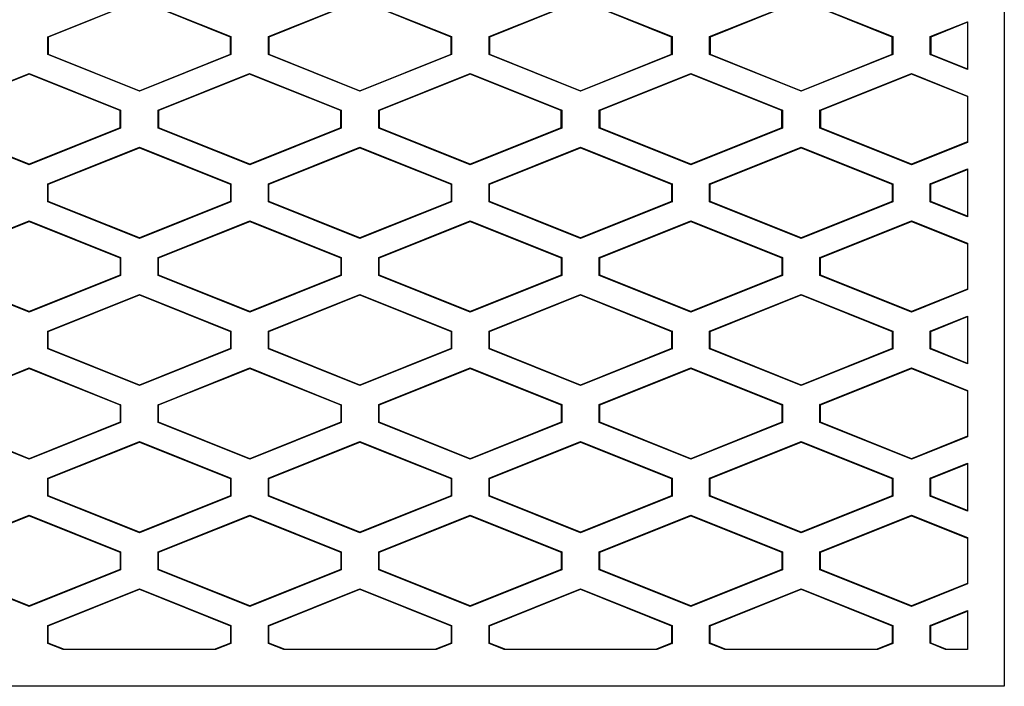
# Model space of a CAD drawing. Header units: millimetres. Extents: x -0.44 to 1.31, y -0.87 to 1.29.
# Tile 66 of 182: x 0.2822 to 0.309, y 0.2932 to 0.3113. Entities that reach past the tile are written whole.
import ezdxf

# ---------------------------------------------------------------- set-up
doc = ezdxf.new("R2010")
doc.units = ezdxf.units.MM

msp = doc.modelspace()

# ---------------------------------------------------------------- linework, layer by layer
at = {"color": 7, "linetype": 'Continuous', "lineweight": 25}
for p, q in [((0.309001, 0.341071), (0.309002, 0.293161)), ((0.282987, 0.310814), (0.285477, 0.311811)), ((0.285477, 0.311796), (0.283001, 0.310805)), ((0.285477, 0.311811), (0.287968, 0.310815)), ((0.287954, 0.310805), (0.285477, 0.311796)), ((0.288987, 0.310815), (0.291477, 0.311811)), ((0.291477, 0.311796), (0.289001, 0.310805)), ((0.291477, 0.311811), (0.293968, 0.310815)), ((0.293954, 0.310805), (0.291477, 0.311796)), ((0.294987, 0.310815), (0.297477, 0.311811)), ((0.297477, 0.311796), (0.295001, 0.310805)), ((0.297477, 0.311811), (0.299968, 0.310815)), ((0.299954, 0.310805), (0.297477, 0.311796)), ((0.300987, 0.310815), (0.303477, 0.311811)), ((0.303477, 0.311796), (0.301001, 0.310805)), ((0.303477, 0.311811), (0.305968, 0.310815)), ((0.305954, 0.310805), (0.303477, 0.311796)), ((0.306987, 0.310815), (0.308002, 0.311221)), ((0.308002, 0.311206), (0.307001, 0.310805)), ((0.308002, 0.311221), (0.308002, 0.309922)), ((0.282987, 0.310327), (0.282987, 0.310814)), ((0.283001, 0.310805), (0.282987, 0.310814)), ((0.283001, 0.310805), (0.283001, 0.310337)), ((0.287968, 0.310815), (0.287954, 0.310805)), ((0.287954, 0.310337), (0.287954, 0.310805)), ((0.287968, 0.310815), (0.287968, 0.310327)), ((0.288987, 0.310327), (0.288987, 0.310815)), ((0.289001, 0.310805), (0.288987, 0.310815)), ((0.289001, 0.310805), (0.289001, 0.310337)), ((0.293968, 0.310815), (0.293954, 0.310805)), ((0.293954, 0.310337), (0.293954, 0.310805)), ((0.293968, 0.310815), (0.293968, 0.310327)), ((0.294987, 0.310327), (0.294987, 0.310815)), ((0.295001, 0.310805), (0.294987, 0.310815)), ((0.295001, 0.310805), (0.295001, 0.310337)), ((0.299968, 0.310815), (0.299954, 0.310805)), ((0.299954, 0.310337), (0.299954, 0.310805)), ((0.299968, 0.310815), (0.299968, 0.310327)), ((0.300987, 0.310327), (0.300987, 0.310815)), ((0.301001, 0.310805), (0.300987, 0.310815)), ((0.301001, 0.310805), (0.301001, 0.310337)), ((0.305954, 0.310805), (0.305968, 0.310815)), ((0.305954, 0.310337), (0.305954, 0.310805)), ((0.305968, 0.310815), (0.305968, 0.310327)), ((0.306987, 0.310328), (0.306987, 0.310815)), ((0.307001, 0.310805), (0.306987, 0.310815)), ((0.307001, 0.310805), (0.307001, 0.310337)), ((0.282987, 0.310327), (0.283001, 0.310337)), ((0.285477, 0.309331), (0.282987, 0.310327)), ((0.283001, 0.310337), (0.285477, 0.309346)), ((0.285477, 0.309346), (0.287954, 0.310337)), ((0.287968, 0.310327), (0.285477, 0.309331)), ((0.287954, 0.310337), (0.287968, 0.310327)), ((0.288987, 0.310327), (0.289001, 0.310337)), ((0.291477, 0.309331), (0.288987, 0.310327)), ((0.289001, 0.310337), (0.291477, 0.309346)), ((0.291477, 0.309346), (0.293954, 0.310337)), ((0.293968, 0.310327), (0.291477, 0.309331)), ((0.293954, 0.310337), (0.293968, 0.310327)), ((0.294987, 0.310327), (0.295001, 0.310337)), ((0.297477, 0.309331), (0.294987, 0.310327)), ((0.295001, 0.310337), (0.297477, 0.309346)), ((0.297477, 0.309346), (0.299954, 0.310337)), ((0.299968, 0.310327), (0.297477, 0.309331)), ((0.299954, 0.310337), (0.299968, 0.310327)), ((0.300987, 0.310327), (0.301001, 0.310337)), ((0.303477, 0.309331), (0.300987, 0.310327)), ((0.301001, 0.310337), (0.303477, 0.309346)), ((0.303477, 0.309346), (0.305954, 0.310337)), ((0.305968, 0.310327), (0.303477, 0.309331)), ((0.305954, 0.310337), (0.305968, 0.310327)), ((0.306987, 0.310328), (0.307001, 0.310337)), ((0.308002, 0.309922), (0.306987, 0.310328)), ((0.307001, 0.310337), (0.308002, 0.309937)), ((0.279987, 0.308814), (0.282477, 0.309811)), ((0.282477, 0.309796), (0.280001, 0.308805)), ((0.282477, 0.309811), (0.284968, 0.308814)), ((0.282477, 0.309796), (0.282477, 0.309811)), ((0.284954, 0.308805), (0.282477, 0.309796)), ((0.285987, 0.308814), (0.288477, 0.309811)), ((0.288477, 0.309796), (0.286001, 0.308805)), ((0.288477, 0.309811), (0.290968, 0.308814)), ((0.288477, 0.309796), (0.288477, 0.309811)), ((0.290954, 0.308805), (0.288477, 0.309796)), ((0.291987, 0.308815), (0.294477, 0.309811)), ((0.294477, 0.309796), (0.292001, 0.308805)), ((0.294477, 0.309811), (0.296968, 0.308815)), ((0.294477, 0.309796), (0.294477, 0.309811)), ((0.296954, 0.308805), (0.294477, 0.309796)), ((0.297987, 0.308815), (0.300477, 0.309811)), ((0.300477, 0.309796), (0.298001, 0.308805)), ((0.300477, 0.309811), (0.302968, 0.308815)), ((0.300477, 0.309796), (0.300477, 0.309811)), ((0.302954, 0.308805), (0.300477, 0.309796)), ((0.303987, 0.308815), (0.306477, 0.309811)), ((0.306477, 0.309796), (0.304001, 0.308805)), ((0.306477, 0.309811), (0.308002, 0.309201)), ((0.306477, 0.309796), (0.306477, 0.309811)), ((0.308002, 0.309186), (0.306477, 0.309796)), ((0.285477, 0.309346), (0.285477, 0.309331)), ((0.291477, 0.309346), (0.291477, 0.309331)), ((0.297477, 0.309346), (0.297477, 0.309331)), ((0.303477, 0.309346), (0.303477, 0.309331)), ((0.308002, 0.309201), (0.308002, 0.307941)), ((0.284968, 0.308814), (0.284954, 0.308805)), ((0.284954, 0.308337), (0.284954, 0.308805)), ((0.284968, 0.308814), (0.284968, 0.308327)), ((0.285987, 0.308327), (0.285987, 0.308814)), ((0.286001, 0.308805), (0.285987, 0.308814)), ((0.286001, 0.308805), (0.286001, 0.308337)), ((0.290968, 0.308814), (0.290954, 0.308805)), ((0.290954, 0.308337), (0.290954, 0.308805)), ((0.290968, 0.308814), (0.290968, 0.308327)), ((0.291987, 0.308327), (0.291987, 0.308815)), ((0.292001, 0.308805), (0.291987, 0.308815)), ((0.292001, 0.308805), (0.292001, 0.308337)), ((0.296968, 0.308815), (0.296954, 0.308805)), ((0.296954, 0.308337), (0.296954, 0.308805)), ((0.296968, 0.308815), (0.296968, 0.308327)), ((0.297987, 0.308327), (0.297987, 0.308815)), ((0.298001, 0.308805), (0.297987, 0.308815)), ((0.298001, 0.308805), (0.298001, 0.308337)), ((0.302968, 0.308815), (0.302954, 0.308805)), ((0.302954, 0.308337), (0.302954, 0.308805)), ((0.302968, 0.308815), (0.302968, 0.308327)), ((0.303987, 0.308327), (0.303987, 0.308815)), ((0.304001, 0.308805), (0.303987, 0.308815)), ((0.304001, 0.308805), (0.304001, 0.308337)), ((0.282478, 0.307331), (0.279987, 0.308327)), ((0.282478, 0.307346), (0.280001, 0.308337)), ((0.284954, 0.308337), (0.282478, 0.307346)), ((0.284968, 0.308327), (0.282478, 0.307331)), ((0.284954, 0.308337), (0.284968, 0.308327)), ((0.286001, 0.308337), (0.285987, 0.308327)), ((0.288478, 0.307331), (0.285987, 0.308327)), ((0.288478, 0.307346), (0.286001, 0.308337)), ((0.290954, 0.308337), (0.288478, 0.307346)), ((0.290968, 0.308327), (0.288478, 0.307331)), ((0.290954, 0.308337), (0.290968, 0.308327)), ((0.292001, 0.308337), (0.291987, 0.308327)), ((0.294478, 0.307331), (0.291987, 0.308327)), ((0.294478, 0.307346), (0.292001, 0.308337)), ((0.296954, 0.308337), (0.294478, 0.307346)), ((0.296968, 0.308327), (0.294478, 0.307331)), ((0.296954, 0.308337), (0.296968, 0.308327)), ((0.298001, 0.308337), (0.297987, 0.308327)), ((0.300478, 0.307331), (0.297987, 0.308327)), ((0.300478, 0.307346), (0.298001, 0.308337)), ((0.302954, 0.308337), (0.300478, 0.307346)), ((0.302968, 0.308327), (0.300478, 0.307331)), ((0.302954, 0.308337), (0.302968, 0.308327)), ((0.304001, 0.308337), (0.303987, 0.308327)), ((0.306478, 0.307331), (0.303987, 0.308327)), ((0.306478, 0.307346), (0.304001, 0.308337)), ((0.282987, 0.306814), (0.285478, 0.307811)), ((0.283001, 0.306805), (0.285478, 0.307796)), ((0.285478, 0.307811), (0.287968, 0.306815)), ((0.285478, 0.307796), (0.285478, 0.307811)), ((0.285478, 0.307796), (0.287954, 0.306805)), ((0.288987, 0.306815), (0.291478, 0.307811)), ((0.289001, 0.306805), (0.291478, 0.307796)), ((0.291478, 0.307811), (0.293968, 0.306815)), ((0.291478, 0.307796), (0.291478, 0.307811)), ((0.291478, 0.307796), (0.293954, 0.306805)), ((0.294987, 0.306815), (0.297478, 0.307811)), ((0.295001, 0.306805), (0.297478, 0.307796)), ((0.297478, 0.307811), (0.299968, 0.306815)), ((0.297478, 0.307796), (0.297478, 0.307811)), ((0.297478, 0.307796), (0.299954, 0.306805)), ((0.300987, 0.306815), (0.303478, 0.307811)), ((0.301001, 0.306805), (0.303478, 0.307796)), ((0.303478, 0.307811), (0.305968, 0.306815)), ((0.303478, 0.307796), (0.303478, 0.307811)), ((0.303478, 0.307796), (0.305954, 0.306805)), ((0.308002, 0.307956), (0.306478, 0.307346)), ((0.308002, 0.307941), (0.306478, 0.307331)), ((0.282478, 0.307346), (0.282478, 0.307331)), ((0.288478, 0.307346), (0.288478, 0.307331)), ((0.294478, 0.307346), (0.294478, 0.307331)), ((0.300478, 0.307346), (0.300478, 0.307331)), ((0.306478, 0.307331), (0.306478, 0.307346)), ((0.306987, 0.306815), (0.308002, 0.307221)), ((0.307001, 0.306805), (0.308002, 0.307206)), ((0.308002, 0.307221), (0.308002, 0.305922)), ((0.282987, 0.306327), (0.282987, 0.306814)), ((0.283001, 0.306805), (0.282987, 0.306814)), ((0.283001, 0.306337), (0.283001, 0.306805)), ((0.287968, 0.306815), (0.287954, 0.306805)), ((0.287954, 0.306805), (0.287954, 0.306337)), ((0.287968, 0.306815), (0.287968, 0.306327)), ((0.288987, 0.306327), (0.288987, 0.306815)), ((0.289001, 0.306805), (0.288987, 0.306815)), ((0.289001, 0.306337), (0.289001, 0.306805)), ((0.293968, 0.306815), (0.293954, 0.306805)), ((0.293954, 0.306805), (0.293954, 0.306337)), ((0.293968, 0.306815), (0.293968, 0.306327)), ((0.294987, 0.306327), (0.294987, 0.306815)), ((0.295001, 0.306805), (0.294987, 0.306815)), ((0.295001, 0.306337), (0.295001, 0.306805)), ((0.299968, 0.306815), (0.299954, 0.306805)), ((0.299954, 0.306805), (0.299954, 0.306337)), ((0.299968, 0.306815), (0.299968, 0.306327)), ((0.300987, 0.306327), (0.300987, 0.306815)), ((0.301001, 0.306805), (0.300987, 0.306815)), ((0.301001, 0.306337), (0.301001, 0.306805)), ((0.305954, 0.306805), (0.305968, 0.306815)), ((0.305954, 0.306805), (0.305954, 0.306337)), ((0.305968, 0.306815), (0.305968, 0.306327)), ((0.306987, 0.306328), (0.306987, 0.306815)), ((0.307001, 0.306805), (0.306987, 0.306815)), ((0.307001, 0.306337), (0.307001, 0.306805)), ((0.282987, 0.306327), (0.283001, 0.306337)), ((0.285478, 0.305331), (0.282987, 0.306327)), ((0.285478, 0.305346), (0.283001, 0.306337)), ((0.287954, 0.306337), (0.285478, 0.305346)), ((0.287968, 0.306327), (0.285478, 0.305331)), ((0.287954, 0.306337), (0.287968, 0.306327)), ((0.288987, 0.306327), (0.289001, 0.306337)), ((0.291478, 0.305331), (0.288987, 0.306327)), ((0.291478, 0.305346), (0.289001, 0.306337)), ((0.293954, 0.306337), (0.291478, 0.305346)), ((0.293968, 0.306327), (0.291478, 0.305331)), ((0.293954, 0.306337), (0.293968, 0.306327)), ((0.294987, 0.306327), (0.295001, 0.306337)), ((0.297478, 0.305331), (0.294987, 0.306327)), ((0.297478, 0.305346), (0.295001, 0.306337)), ((0.299954, 0.306337), (0.297478, 0.305346)), ((0.299968, 0.306327), (0.297478, 0.305331)), ((0.299954, 0.306337), (0.299968, 0.306327)), ((0.300987, 0.306327), (0.301001, 0.306337)), ((0.303478, 0.305331), (0.300987, 0.306327)), ((0.303478, 0.305346), (0.301001, 0.306337)), ((0.305954, 0.306337), (0.303478, 0.305346)), ((0.305968, 0.306327), (0.303478, 0.305331)), ((0.305954, 0.306337), (0.305968, 0.306327)), ((0.306987, 0.306328), (0.307001, 0.306337)), ((0.308002, 0.305922), (0.306987, 0.306328)), ((0.308002, 0.305937), (0.307001, 0.306337)), ((0.279987, 0.304814), (0.282478, 0.305811)), ((0.280001, 0.304805), (0.282478, 0.305796)), ((0.282478, 0.305811), (0.284968, 0.304814)), ((0.282478, 0.305796), (0.282478, 0.305811)), ((0.282478, 0.305796), (0.284954, 0.304805)), ((0.285987, 0.304814), (0.288478, 0.305811)), ((0.286001, 0.304805), (0.288478, 0.305796)), ((0.288478, 0.305811), (0.290968, 0.304814)), ((0.288478, 0.305796), (0.288478, 0.305811)), ((0.288478, 0.305796), (0.290954, 0.304805)), ((0.291987, 0.304815), (0.294478, 0.305811)), ((0.292001, 0.304805), (0.294478, 0.305796)), ((0.294478, 0.305811), (0.296968, 0.304815)), ((0.294478, 0.305796), (0.294478, 0.305811)), ((0.294478, 0.305796), (0.296954, 0.304805)), ((0.297987, 0.304815), (0.300478, 0.305811)), ((0.298001, 0.304805), (0.300478, 0.305796)), ((0.300478, 0.305811), (0.302968, 0.304815)), ((0.300478, 0.305796), (0.300478, 0.305811)), ((0.300478, 0.305796), (0.302954, 0.304805)), ((0.303987, 0.304815), (0.306478, 0.305811)), ((0.304001, 0.304805), (0.306478, 0.305796)), ((0.306478, 0.305811), (0.308002, 0.305201)), ((0.306478, 0.305796), (0.306478, 0.305811)), ((0.306478, 0.305796), (0.308002, 0.305186)), ((0.285478, 0.305346), (0.285478, 0.305331)), ((0.291478, 0.305346), (0.291478, 0.305331)), ((0.297478, 0.305346), (0.297478, 0.305331)), ((0.303478, 0.305346), (0.303478, 0.305331)), ((0.308002, 0.305201), (0.308002, 0.303941)), ((0.284968, 0.304814), (0.284954, 0.304805)), ((0.284954, 0.304805), (0.284954, 0.304337)), ((0.284968, 0.304814), (0.284968, 0.304327)), ((0.285987, 0.304327), (0.285987, 0.304814)), ((0.286001, 0.304805), (0.285987, 0.304814)), ((0.286001, 0.304337), (0.286001, 0.304805)), ((0.290968, 0.304814), (0.290954, 0.304805)), ((0.290954, 0.304805), (0.290954, 0.304337)), ((0.290968, 0.304814), (0.290968, 0.304327)), ((0.291987, 0.304327), (0.291987, 0.304815)), ((0.292001, 0.304805), (0.291987, 0.304815)), ((0.292001, 0.304337), (0.292001, 0.304805)), ((0.296968, 0.304815), (0.296954, 0.304805)), ((0.296954, 0.304805), (0.296954, 0.304337)), ((0.296968, 0.304815), (0.296968, 0.304327)), ((0.297987, 0.304327), (0.297987, 0.304815)), ((0.298001, 0.304805), (0.297987, 0.304815)), ((0.298001, 0.304337), (0.298001, 0.304805)), ((0.302968, 0.304815), (0.302954, 0.304805)), ((0.302954, 0.304805), (0.302954, 0.304337)), ((0.302968, 0.304815), (0.302968, 0.304327)), ((0.303987, 0.304327), (0.303987, 0.304815)), ((0.304001, 0.304805), (0.303987, 0.304815)), ((0.304001, 0.304337), (0.304001, 0.304805)), ((0.282478, 0.303331), (0.279987, 0.304327)), ((0.282478, 0.303346), (0.280001, 0.304337)), ((0.284954, 0.304337), (0.282478, 0.303346)), ((0.284968, 0.304327), (0.282478, 0.303331)), ((0.284954, 0.304337), (0.284968, 0.304327)), ((0.286001, 0.304337), (0.285987, 0.304327)), ((0.288478, 0.303331), (0.285987, 0.304327)), ((0.288478, 0.303346), (0.286001, 0.304337)), ((0.290954, 0.304337), (0.288478, 0.303346)), ((0.290968, 0.304327), (0.288478, 0.303331)), ((0.290954, 0.304337), (0.290968, 0.304327)), ((0.292001, 0.304337), (0.291987, 0.304327)), ((0.294478, 0.303331), (0.291987, 0.304327)), ((0.294478, 0.303346), (0.292001, 0.304337)), ((0.296954, 0.304337), (0.294478, 0.303346)), ((0.296968, 0.304327), (0.294478, 0.303331)), ((0.296954, 0.304337), (0.296968, 0.304327)), ((0.298001, 0.304337), (0.297987, 0.304327)), ((0.300478, 0.303331), (0.297987, 0.304327)), ((0.300478, 0.303346), (0.298001, 0.304337)), ((0.302954, 0.304337), (0.300478, 0.303346)), ((0.302968, 0.304327), (0.300478, 0.303331)), ((0.302954, 0.304337), (0.302968, 0.304327)), ((0.304001, 0.304337), (0.303987, 0.304327)), ((0.306478, 0.303331), (0.303987, 0.304327)), ((0.306478, 0.303346), (0.304001, 0.304337)), ((0.308002, 0.303956), (0.306478, 0.303346)), ((0.282987, 0.302814), (0.285478, 0.303811)), ((0.283001, 0.302805), (0.285478, 0.303796)), ((0.285478, 0.303811), (0.287968, 0.302815)), ((0.285478, 0.303796), (0.285478, 0.303811)), ((0.285478, 0.303796), (0.287954, 0.302805)), ((0.288987, 0.302815), (0.291478, 0.303811)), ((0.289001, 0.302805), (0.291478, 0.303796)), ((0.291478, 0.303811), (0.293968, 0.302815)), ((0.291478, 0.303796), (0.291478, 0.303811)), ((0.291478, 0.303796), (0.293954, 0.302805)), ((0.294987, 0.302815), (0.297478, 0.303811)), ((0.295001, 0.302805), (0.297478, 0.303796)), ((0.297478, 0.303811), (0.299968, 0.302815)), ((0.297478, 0.303796), (0.297478, 0.303811)), ((0.297478, 0.303796), (0.299954, 0.302805)), ((0.300987, 0.302815), (0.303478, 0.303811)), ((0.301001, 0.302805), (0.303478, 0.303796)), ((0.303478, 0.303811), (0.305968, 0.302815)), ((0.303478, 0.303796), (0.303478, 0.303811)), ((0.303478, 0.303796), (0.305954, 0.302805)), ((0.308002, 0.303941), (0.306478, 0.303331)), ((0.282478, 0.303346), (0.282478, 0.303331)), ((0.288478, 0.303346), (0.288478, 0.303331)), ((0.294478, 0.303346), (0.294478, 0.303331)), ((0.300478, 0.303346), (0.300478, 0.303331)), ((0.306478, 0.303331), (0.306478, 0.303346)), ((0.306987, 0.302815), (0.308002, 0.303221)), ((0.307001, 0.302805), (0.308002, 0.303206)), ((0.308002, 0.303221), (0.308002, 0.301922)), ((0.282987, 0.302327), (0.282987, 0.302814)), ((0.283001, 0.302805), (0.282987, 0.302814)), ((0.283001, 0.302337), (0.283001, 0.302805)), ((0.287968, 0.302815), (0.287954, 0.302805)), ((0.287954, 0.302805), (0.287954, 0.302337)), ((0.287968, 0.302815), (0.287968, 0.302327)), ((0.288987, 0.302327), (0.288987, 0.302815)), ((0.289001, 0.302805), (0.288987, 0.302815)), ((0.289001, 0.302337), (0.289001, 0.302805)), ((0.293968, 0.302815), (0.293954, 0.302805)), ((0.293954, 0.302805), (0.293954, 0.302337)), ((0.293968, 0.302815), (0.293968, 0.302327)), ((0.294987, 0.302327), (0.294987, 0.302815)), ((0.295001, 0.302805), (0.294987, 0.302815)), ((0.295001, 0.302337), (0.295001, 0.302805)), ((0.299968, 0.302815), (0.299954, 0.302805)), ((0.299954, 0.302805), (0.299954, 0.302337)), ((0.299968, 0.302815), (0.299968, 0.302327)), ((0.300987, 0.302327), (0.300987, 0.302815)), ((0.301001, 0.302805), (0.300987, 0.302815)), ((0.301001, 0.302337), (0.301001, 0.302805)), ((0.305954, 0.302805), (0.305968, 0.302815)), ((0.305954, 0.302805), (0.305954, 0.302337)), ((0.305968, 0.302815), (0.305968, 0.302327)), ((0.306987, 0.302328), (0.306987, 0.302815)), ((0.307001, 0.302805), (0.306987, 0.302815)), ((0.307001, 0.302337), (0.307001, 0.302805)), ((0.282987, 0.302327), (0.283001, 0.302337)), ((0.285478, 0.301346), (0.283001, 0.302337)), ((0.287954, 0.302337), (0.285478, 0.301346)), ((0.287954, 0.302337), (0.287968, 0.302327)), ((0.288987, 0.302327), (0.289001, 0.302337)), ((0.291478, 0.301346), (0.289001, 0.302337)), ((0.293954, 0.302337), (0.291478, 0.301346)), ((0.293954, 0.302337), (0.293968, 0.302327)), ((0.294987, 0.302327), (0.295001, 0.302337)), ((0.297478, 0.301346), (0.295001, 0.302337)), ((0.299954, 0.302337), (0.297478, 0.301346)), ((0.299954, 0.302337), (0.299968, 0.302327)), ((0.300987, 0.302327), (0.301001, 0.302337)), ((0.303478, 0.301346), (0.301001, 0.302337)), ((0.305954, 0.302337), (0.303478, 0.301346)), ((0.305954, 0.302337), (0.305968, 0.302327)), ((0.306987, 0.302328), (0.307001, 0.302337)), ((0.308002, 0.301937), (0.307001, 0.302337)), ((0.285478, 0.301331), (0.282987, 0.302327)), ((0.287968, 0.302327), (0.285478, 0.301331)), ((0.291478, 0.301331), (0.288987, 0.302327)), ((0.293968, 0.302327), (0.291478, 0.301331)), ((0.297478, 0.301331), (0.294987, 0.302327)), ((0.299968, 0.302327), (0.297478, 0.301331)), ((0.303478, 0.301331), (0.300987, 0.302327)), ((0.305968, 0.302327), (0.303478, 0.301331)), ((0.308002, 0.301922), (0.306987, 0.302328)), ((0.279987, 0.300814), (0.282478, 0.301811)), ((0.282478, 0.301811), (0.284968, 0.300814)), ((0.282478, 0.301796), (0.282478, 0.301811)), ((0.285987, 0.300814), (0.288478, 0.301811)), ((0.288478, 0.301811), (0.290968, 0.300814)), ((0.288478, 0.301796), (0.288478, 0.301811)), ((0.291987, 0.300815), (0.294478, 0.301811)), ((0.294478, 0.301811), (0.296968, 0.300815)), ((0.294478, 0.301796), (0.294478, 0.301811)), ((0.297987, 0.300815), (0.300478, 0.301811)), ((0.300478, 0.301811), (0.302968, 0.300815)), ((0.300478, 0.301796), (0.300478, 0.301811)), ((0.303987, 0.300815), (0.306478, 0.301811)), ((0.306478, 0.301811), (0.308002, 0.301201)), ((0.306478, 0.301796), (0.306478, 0.301811)), ((0.280001, 0.300805), (0.282478, 0.301796)), ((0.282478, 0.301796), (0.284954, 0.300805)), ((0.286001, 0.300805), (0.288478, 0.301796)), ((0.288478, 0.301796), (0.290954, 0.300805)), ((0.292001, 0.300805), (0.294478, 0.301796)), ((0.294478, 0.301796), (0.296954, 0.300805)), ((0.298001, 0.300805), (0.300478, 0.301796)), ((0.300478, 0.301796), (0.302954, 0.300805)), ((0.304001, 0.300805), (0.306478, 0.301796)), ((0.306478, 0.301796), (0.308002, 0.301186)), ((0.285478, 0.301346), (0.285478, 0.301331)), ((0.291478, 0.301346), (0.291478, 0.301331)), ((0.297478, 0.301346), (0.297478, 0.301331)), ((0.303478, 0.301346), (0.303478, 0.301331)), ((0.308002, 0.301201), (0.308002, 0.299941)), ((0.284968, 0.300814), (0.284954, 0.300805)), ((0.284954, 0.300805), (0.284954, 0.300337)), ((0.284968, 0.300814), (0.284968, 0.300327)), ((0.285987, 0.300327), (0.285987, 0.300814)), ((0.286001, 0.300805), (0.285987, 0.300814)), ((0.286001, 0.300337), (0.286001, 0.300805)), ((0.290968, 0.300814), (0.290954, 0.300805)), ((0.290954, 0.300805), (0.290954, 0.300337)), ((0.290968, 0.300814), (0.290968, 0.300327)), ((0.291987, 0.300327), (0.291987, 0.300815)), ((0.292001, 0.300805), (0.291987, 0.300815)), ((0.292001, 0.300337), (0.292001, 0.300805)), ((0.296968, 0.300815), (0.296954, 0.300805)), ((0.296954, 0.300805), (0.296954, 0.300337)), ((0.296968, 0.300815), (0.296968, 0.300327)), ((0.297987, 0.300327), (0.297987, 0.300815)), ((0.298001, 0.300805), (0.297987, 0.300815)), ((0.298001, 0.300337), (0.298001, 0.300805)), ((0.302968, 0.300815), (0.302954, 0.300805)), ((0.302954, 0.300805), (0.302954, 0.300337)), ((0.302968, 0.300815), (0.302968, 0.300327)), ((0.303987, 0.300327), (0.303987, 0.300815)), ((0.304001, 0.300805), (0.303987, 0.300815)), ((0.304001, 0.300337), (0.304001, 0.300805)), ((0.282478, 0.299331), (0.279987, 0.300327)), ((0.282478, 0.299346), (0.280001, 0.300337)), ((0.284954, 0.300337), (0.282478, 0.299346)), ((0.284968, 0.300327), (0.282478, 0.299331)), ((0.284954, 0.300337), (0.284968, 0.300327)), ((0.286001, 0.300337), (0.285987, 0.300327)), ((0.288478, 0.299331), (0.285987, 0.300327)), ((0.288478, 0.299346), (0.286001, 0.300337)), ((0.290954, 0.300337), (0.288478, 0.299346)), ((0.290968, 0.300327), (0.288478, 0.299331)), ((0.290954, 0.300337), (0.290968, 0.300327)), ((0.292001, 0.300337), (0.291987, 0.300327)), ((0.294478, 0.299331), (0.291987, 0.300327)), ((0.294478, 0.299346), (0.292001, 0.300337)), ((0.296954, 0.300337), (0.294478, 0.299346)), ((0.296968, 0.300327), (0.294478, 0.299331)), ((0.296954, 0.300337), (0.296968, 0.300327)), ((0.298001, 0.300337), (0.297987, 0.300327)), ((0.300478, 0.299331), (0.297987, 0.300327)), ((0.300478, 0.299346), (0.298001, 0.300337)), ((0.302954, 0.300337), (0.300478, 0.299346)), ((0.302968, 0.300327), (0.300478, 0.299331)), ((0.302954, 0.300337), (0.302968, 0.300327)), ((0.304001, 0.300337), (0.303987, 0.300327)), ((0.306478, 0.299331), (0.303987, 0.300327)), ((0.306478, 0.299346), (0.304001, 0.300337)), ((0.308002, 0.299956), (0.306478, 0.299346)), ((0.308002, 0.299941), (0.306478, 0.299331)), ((0.282987, 0.298814), (0.285478, 0.299811)), ((0.283001, 0.298805), (0.285478, 0.299796)), ((0.285478, 0.299811), (0.287968, 0.298815)), ((0.285478, 0.299796), (0.285478, 0.299811)), ((0.285478, 0.299796), (0.287954, 0.298805)), ((0.288987, 0.298815), (0.291478, 0.299811)), ((0.289001, 0.298805), (0.291478, 0.299796)), ((0.291478, 0.299811), (0.293968, 0.298815)), ((0.291478, 0.299796), (0.291478, 0.299811)), ((0.291478, 0.299796), (0.293954, 0.298805)), ((0.294987, 0.298815), (0.297478, 0.299811)), ((0.295001, 0.298805), (0.297478, 0.299796)), ((0.297478, 0.299811), (0.299968, 0.298815)), ((0.297478, 0.299796), (0.297478, 0.299811)), ((0.297478, 0.299796), (0.299954, 0.298805)), ((0.300987, 0.298815), (0.303478, 0.299811)), ((0.301001, 0.298805), (0.303478, 0.299796)), ((0.303478, 0.299811), (0.305968, 0.298815)), ((0.303478, 0.299796), (0.303478, 0.299811)), ((0.303478, 0.299796), (0.305954, 0.298805)), ((0.282478, 0.299346), (0.282478, 0.299331)), ((0.288478, 0.299346), (0.288478, 0.299331)), ((0.294478, 0.299346), (0.294478, 0.299331)), ((0.300478, 0.299346), (0.300478, 0.299331)), ((0.306478, 0.299331), (0.306478, 0.299346)), ((0.306987, 0.298815), (0.308002, 0.299221)), ((0.307001, 0.298805), (0.308002, 0.299206)), ((0.308002, 0.299221), (0.308002, 0.297922)), ((0.282987, 0.298327), (0.282987, 0.298814)), ((0.283001, 0.298805), (0.282987, 0.298814)), ((0.283001, 0.298337), (0.283001, 0.298805)), ((0.287954, 0.298805), (0.287968, 0.298815)), ((0.287954, 0.298805), (0.287954, 0.298337)), ((0.287968, 0.298815), (0.287968, 0.298327)), ((0.288987, 0.298327), (0.288987, 0.298815)), ((0.289001, 0.298805), (0.288987, 0.298815)), ((0.289001, 0.298337), (0.289001, 0.298805)), ((0.293954, 0.298805), (0.293968, 0.298815)), ((0.293954, 0.298805), (0.293954, 0.298337)), ((0.293968, 0.298815), (0.293968, 0.298327)), ((0.294987, 0.298327), (0.294987, 0.298815)), ((0.295001, 0.298805), (0.294987, 0.298815)), ((0.295001, 0.298337), (0.295001, 0.298805)), ((0.299954, 0.298805), (0.299968, 0.298815)), ((0.299954, 0.298805), (0.299954, 0.298337)), ((0.299968, 0.298815), (0.299968, 0.298327)), ((0.300987, 0.298327), (0.300987, 0.298815)), ((0.301001, 0.298805), (0.300987, 0.298815)), ((0.301001, 0.298337), (0.301001, 0.298805)), ((0.305954, 0.298805), (0.305968, 0.298815)), ((0.305954, 0.298805), (0.305954, 0.298337)), ((0.305968, 0.298815), (0.305968, 0.298327)), ((0.306987, 0.298328), (0.306987, 0.298815)), ((0.307001, 0.298805), (0.306987, 0.298815)), ((0.307001, 0.298337), (0.307001, 0.298805)), ((0.282987, 0.298327), (0.283001, 0.298337)), ((0.285478, 0.297331), (0.282987, 0.298327)), ((0.285478, 0.297346), (0.283001, 0.298337)), ((0.287954, 0.298337), (0.285478, 0.297346)), ((0.287968, 0.298327), (0.285478, 0.297331)), ((0.287954, 0.298337), (0.287968, 0.298327)), ((0.288987, 0.298327), (0.289001, 0.298337)), ((0.291478, 0.297331), (0.288987, 0.298327)), ((0.291478, 0.297346), (0.289001, 0.298337)), ((0.293954, 0.298337), (0.291478, 0.297346)), ((0.293968, 0.298327), (0.291478, 0.297331)), ((0.293954, 0.298337), (0.293968, 0.298327)), ((0.294987, 0.298327), (0.295001, 0.298337)), ((0.297478, 0.297331), (0.294987, 0.298327)), ((0.297478, 0.297346), (0.295001, 0.298337)), ((0.299954, 0.298337), (0.297478, 0.297346)), ((0.299968, 0.298327), (0.297478, 0.297331)), ((0.299954, 0.298337), (0.299968, 0.298327)), ((0.300987, 0.298327), (0.301001, 0.298337)), ((0.303478, 0.297331), (0.300987, 0.298327)), ((0.303478, 0.297346), (0.301001, 0.298337)), ((0.305954, 0.298337), (0.303478, 0.297346)), ((0.305968, 0.298327), (0.303478, 0.297331)), ((0.305954, 0.298337), (0.305968, 0.298327)), ((0.306987, 0.298328), (0.307001, 0.298337)), ((0.308002, 0.297922), (0.306987, 0.298328)), ((0.308002, 0.297937), (0.307001, 0.298337)), ((0.279987, 0.296814), (0.282478, 0.297811)), ((0.280001, 0.296805), (0.282478, 0.297796)), ((0.282478, 0.297811), (0.284968, 0.296814)), ((0.282478, 0.297796), (0.282478, 0.297811)), ((0.282478, 0.297796), (0.284954, 0.296805)), ((0.285987, 0.296814), (0.288478, 0.297811)), ((0.286001, 0.296805), (0.288478, 0.297796)), ((0.288478, 0.297811), (0.290968, 0.296814)), ((0.288478, 0.297796), (0.288478, 0.297811)), ((0.288478, 0.297796), (0.290954, 0.296805)), ((0.291987, 0.296815), (0.294478, 0.297811)), ((0.292001, 0.296805), (0.294478, 0.297796)), ((0.294478, 0.297811), (0.296968, 0.296815)), ((0.294478, 0.297796), (0.294478, 0.297811)), ((0.294478, 0.297796), (0.296954, 0.296805)), ((0.297987, 0.296815), (0.300478, 0.297811)), ((0.298001, 0.296805), (0.300478, 0.297796)), ((0.300478, 0.297811), (0.302968, 0.296815)), ((0.300478, 0.297796), (0.300478, 0.297811)), ((0.300478, 0.297796), (0.302954, 0.296805)), ((0.303987, 0.296815), (0.306478, 0.297811)), ((0.304001, 0.296805), (0.306478, 0.297796)), ((0.306478, 0.297811), (0.308002, 0.297201)), ((0.306478, 0.297796), (0.306478, 0.297811)), ((0.306478, 0.297796), (0.308002, 0.297186)), ((0.285478, 0.297346), (0.285478, 0.297331)), ((0.291478, 0.297346), (0.291478, 0.297331)), ((0.297478, 0.297346), (0.297478, 0.297331)), ((0.303478, 0.297346), (0.303478, 0.297331)), ((0.308002, 0.297201), (0.308002, 0.295941)), ((0.284968, 0.296814), (0.284954, 0.296805)), ((0.284954, 0.296805), (0.284954, 0.296337)), ((0.284968, 0.296814), (0.284968, 0.296327)), ((0.285987, 0.296327), (0.285987, 0.296814)), ((0.286001, 0.296805), (0.285987, 0.296814)), ((0.286001, 0.296337), (0.286001, 0.296805)), ((0.290968, 0.296814), (0.290954, 0.296805)), ((0.290954, 0.296805), (0.290954, 0.296337)), ((0.290968, 0.296814), (0.290968, 0.296327)), ((0.291987, 0.296327), (0.291987, 0.296815)), ((0.292001, 0.296805), (0.291987, 0.296815)), ((0.292001, 0.296337), (0.292001, 0.296805)), ((0.296968, 0.296815), (0.296954, 0.296805)), ((0.296954, 0.296805), (0.296954, 0.296337)), ((0.296968, 0.296815), (0.296968, 0.296327)), ((0.297987, 0.296327), (0.297987, 0.296815)), ((0.298001, 0.296805), (0.297987, 0.296815)), ((0.298001, 0.296337), (0.298001, 0.296805)), ((0.302968, 0.296815), (0.302954, 0.296805)), ((0.302954, 0.296805), (0.302954, 0.296337)), ((0.302968, 0.296815), (0.302968, 0.296327)), ((0.303987, 0.296327), (0.303987, 0.296815)), ((0.304001, 0.296805), (0.303987, 0.296815)), ((0.304001, 0.296337), (0.304001, 0.296805)), ((0.282478, 0.295331), (0.279987, 0.296327)), ((0.282478, 0.295346), (0.280001, 0.296337)), ((0.284954, 0.296337), (0.282478, 0.295346)), ((0.284968, 0.296327), (0.282478, 0.295331)), ((0.284954, 0.296337), (0.284968, 0.296327)), ((0.286001, 0.296337), (0.285987, 0.296327)), ((0.288478, 0.295331), (0.285987, 0.296327)), ((0.288478, 0.295346), (0.286001, 0.296337)), ((0.290954, 0.296337), (0.288478, 0.295346)), ((0.290968, 0.296327), (0.288478, 0.295331)), ((0.290954, 0.296337), (0.290968, 0.296327)), ((0.292001, 0.296337), (0.291987, 0.296327)), ((0.294478, 0.295331), (0.291987, 0.296327)), ((0.294478, 0.295346), (0.292001, 0.296337)), ((0.296954, 0.296337), (0.294478, 0.295346)), ((0.296968, 0.296327), (0.294478, 0.295331)), ((0.296954, 0.296337), (0.296968, 0.296327)), ((0.298001, 0.296337), (0.297987, 0.296327)), ((0.300478, 0.295331), (0.297987, 0.296327)), ((0.300478, 0.295346), (0.298001, 0.296337)), ((0.302954, 0.296337), (0.300478, 0.295346)), ((0.302968, 0.296327), (0.300478, 0.295331)), ((0.302954, 0.296337), (0.302968, 0.296327)), ((0.304001, 0.296337), (0.303987, 0.296327)), ((0.306478, 0.295331), (0.303987, 0.296327)), ((0.306478, 0.295346), (0.304001, 0.296337)), ((0.308002, 0.295956), (0.306478, 0.295346)), ((0.308002, 0.295941), (0.306478, 0.295331)), ((0.282987, 0.294814), (0.285478, 0.295811)), ((0.283001, 0.294805), (0.285478, 0.295796)), ((0.285478, 0.295811), (0.287968, 0.294815)), ((0.285478, 0.295796), (0.285478, 0.295811)), ((0.285478, 0.295796), (0.287954, 0.294805)), ((0.288987, 0.294815), (0.291478, 0.295811)), ((0.289001, 0.294805), (0.291478, 0.295796)), ((0.291478, 0.295811), (0.293968, 0.294815)), ((0.291478, 0.295796), (0.291478, 0.295811)), ((0.291478, 0.295796), (0.293954, 0.294805)), ((0.294987, 0.294815), (0.297478, 0.295811)), ((0.295001, 0.294805), (0.297478, 0.295796)), ((0.297478, 0.295811), (0.299968, 0.294815)), ((0.297478, 0.295796), (0.297478, 0.295811)), ((0.297478, 0.295796), (0.299954, 0.294805)), ((0.300987, 0.294815), (0.303478, 0.295811)), ((0.301001, 0.294805), (0.303478, 0.295796)), ((0.303478, 0.295811), (0.305968, 0.294815)), ((0.303478, 0.295796), (0.303478, 0.295811)), ((0.303478, 0.295796), (0.305954, 0.294805)), ((0.282478, 0.295346), (0.282478, 0.295331)), ((0.288478, 0.295346), (0.288478, 0.295331)), ((0.294478, 0.295346), (0.294478, 0.295331)), ((0.300478, 0.295346), (0.300478, 0.295331)), ((0.306478, 0.295331), (0.306478, 0.295346)), ((0.306987, 0.294815), (0.308002, 0.295221)), ((0.307001, 0.294805), (0.308002, 0.295206)), ((0.308002, 0.295221), (0.308002, 0.294161)), ((0.282987, 0.294327), (0.282987, 0.294814)), ((0.283001, 0.294805), (0.282987, 0.294814)), ((0.283001, 0.294337), (0.283001, 0.294805)), ((0.287954, 0.294805), (0.287968, 0.294815)), ((0.287954, 0.294805), (0.287954, 0.294337)), ((0.287968, 0.294815), (0.287968, 0.294327)), ((0.288987, 0.294327), (0.288987, 0.294815)), ((0.289001, 0.294805), (0.288987, 0.294815)), ((0.289001, 0.294337), (0.289001, 0.294805)), ((0.293954, 0.294805), (0.293968, 0.294815)), ((0.293954, 0.294805), (0.293954, 0.294337)), ((0.293968, 0.294815), (0.293968, 0.294327)), ((0.294987, 0.294327), (0.294987, 0.294815)), ((0.295001, 0.294805), (0.294987, 0.294815)), ((0.295001, 0.294337), (0.295001, 0.294805)), ((0.299954, 0.294805), (0.299968, 0.294815)), ((0.299954, 0.294805), (0.299954, 0.294337)), ((0.299968, 0.294815), (0.299968, 0.294327)), ((0.300987, 0.294327), (0.300987, 0.294815)), ((0.301001, 0.294805), (0.300987, 0.294815)), ((0.301001, 0.294337), (0.301001, 0.294805)), ((0.305954, 0.294805), (0.305968, 0.294815)), ((0.305954, 0.294805), (0.305954, 0.294337)), ((0.305968, 0.294815), (0.305968, 0.294327)), ((0.306987, 0.294328), (0.306987, 0.294815)), ((0.307001, 0.294805), (0.306987, 0.294815)), ((0.307001, 0.294337), (0.307001, 0.294805)), ((0.282987, 0.294327), (0.283001, 0.294337)), ((0.283403, 0.294161), (0.282987, 0.294327)), ((0.283441, 0.294161), (0.283001, 0.294337)), ((0.287954, 0.294337), (0.287515, 0.294161)), ((0.287968, 0.294327), (0.287552, 0.294161)), ((0.287954, 0.294337), (0.287968, 0.294327)), ((0.288987, 0.294327), (0.289001, 0.294337)), ((0.289403, 0.294161), (0.288987, 0.294327)), ((0.289441, 0.294161), (0.289001, 0.294337)), ((0.293954, 0.294337), (0.293515, 0.294161)), ((0.293968, 0.294327), (0.293552, 0.294161)), ((0.293954, 0.294337), (0.293968, 0.294327)), ((0.294987, 0.294327), (0.295001, 0.294337)), ((0.295403, 0.294161), (0.294987, 0.294327)), ((0.295441, 0.294161), (0.295001, 0.294337)), ((0.299954, 0.294337), (0.299515, 0.294161)), ((0.299968, 0.294327), (0.299552, 0.294161)), ((0.299954, 0.294337), (0.299968, 0.294327)), ((0.300987, 0.294327), (0.301001, 0.294337)), ((0.301403, 0.294161), (0.300987, 0.294327)), ((0.301441, 0.294161), (0.301001, 0.294337)), ((0.305954, 0.294337), (0.305515, 0.294161)), ((0.305968, 0.294327), (0.305552, 0.294161)), ((0.305954, 0.294337), (0.305968, 0.294327)), ((0.307001, 0.294337), (0.306987, 0.294328)), ((0.307403, 0.294161), (0.306987, 0.294328)), ((0.307441, 0.294161), (0.307001, 0.294337)), ((0.287552, 0.294161), (0.283403, 0.294161)), ((0.293552, 0.294161), (0.289403, 0.294161)), ((0.299552, 0.294161), (0.295403, 0.294161)), ((0.305552, 0.294161), (0.301403, 0.294161)), ((0.308002, 0.294161), (0.307403, 0.294161)), ((0.309002, 0.293161), (0.255957, 0.29316))]:
    msp.add_line(p, q, dxfattribs=at)

doc.saveas('drawing.dxf')
